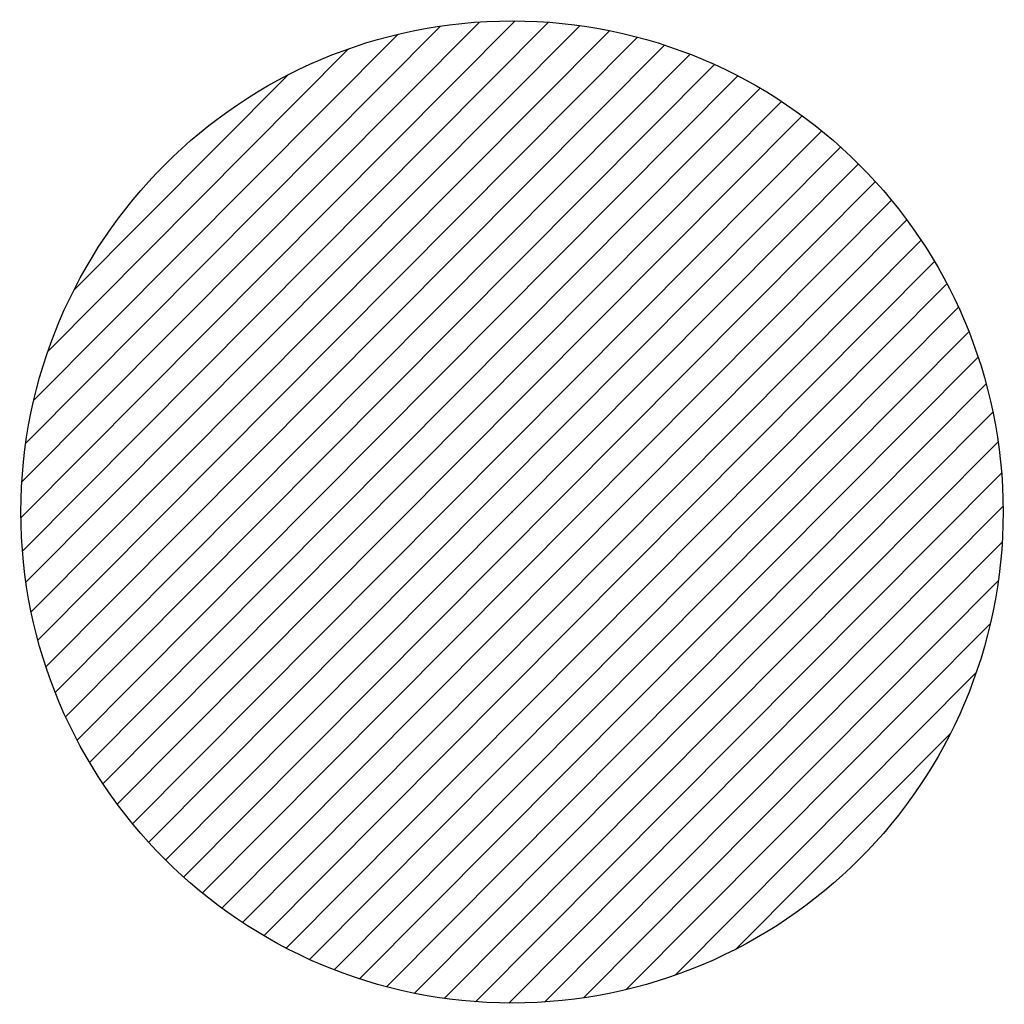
# Model space of a CAD drawing. Extents: x 0 to 1135, y 0 to 420.
# Tile 79 of 81: x 1087.24 to 1088.85, y 211.9 to 213.5. Entities that reach past the tile are written whole.
import ezdxf

# ---------------------------------------------------------------- set-up
doc = ezdxf.new("R2010")
doc.units = 0
doc.header["$LTSCALE"] = 2
doc.header["$MEASUREMENT"] = 0
doc.linetypes.add('AUSGEZOGEN', pattern=[0])
doc.layers.get('0').update_dxf_attribs({"color": 8, "linetype": 'AUSGEZOGEN'})
doc.layers.add('SIGNATUR', color=8, linetype='AUSGEZOGEN')

# ---------------------------------------------------------------- blocks, each defined once
blk = doc.blocks.new('*X46')
at = {"color": 0}
for p, q in [((212.2338, 257.3936), (213.2418, 258.4015)), ((212.2358, 257.4663), (213.169, 258.3995)), ((212.2368, 257.3258), (213.3095, 258.3986)), ((212.2437, 257.2621), (213.3733, 258.3916)), ((212.244, 257.5452), (213.0901, 258.3913)), ((212.2542, 257.2018), (213.4335, 258.3812)), ((212.2606, 257.6325), (213.0028, 258.3747)), ((212.2677, 257.1446), (213.4907, 258.3677)), ((212.2839, 257.0901), (213.5452, 258.3514)), ((212.2898, 257.7324), (212.9029, 258.3455)), ((212.3026, 257.0381), (213.5972, 258.3327)), ((212.3237, 256.9885), (213.6469, 258.3117)), ((212.3426, 257.8559), (212.7795, 258.2928)), ((212.3469, 256.9409), (213.6944, 258.2885)), ((212.3721, 256.8954), (213.7399, 258.2633)), ((212.3993, 256.8519), (213.7834, 258.2361)), ((212.4283, 256.8103), (213.8251, 258.207)), ((212.4592, 256.7705), (213.8649, 258.1761)), ((212.4919, 256.7324), (213.9029, 258.1434)), ((212.5264, 256.6962), (213.9392, 258.109)), ((212.5626, 256.6617), (213.9736, 258.0727)), ((212.6006, 256.629), (214.0063, 258.0347)), ((212.6405, 256.5981), (214.0372, 257.9949)), ((212.6821, 256.5691), (214.0663, 257.9532)), ((212.7256, 256.5419), (214.0934, 257.9097)), ((212.7711, 256.5167), (214.1187, 257.8642)), ((212.8187, 256.4935), (214.1419, 257.8167)), ((212.8683, 256.4725), (214.1629, 257.767)), ((212.9203, 256.4537), (214.1816, 257.715)), ((212.9748, 256.4375), (214.1979, 257.6606)), ((213.032, 256.424), (214.2114, 257.6033)), ((213.0923, 256.4135), (214.2218, 257.5431)), ((213.156, 256.4066), (214.2288, 257.4794)), ((213.2238, 256.4036), (214.2317, 257.4116)), ((213.2965, 256.4056), (214.2297, 257.3389)), ((213.3754, 256.4138), (214.2215, 257.2599)), ((213.4627, 256.4304), (214.2049, 257.1726)), ((213.5626, 256.4596), (214.1757, 257.0727)), ((213.6861, 256.5124), (214.123, 256.9493))]:
    blk.add_line(p, q, dxfattribs=at)

msp = doc.modelspace()

# ---------------------------------------------------------------- linework, layer by layer
at = {"layer": 'SIGNATUR'}
msp.add_circle((1088.0454, 212.7003), 0.7992, dxfattribs=at)
msp.add_point((1088.0454, 212.7003), dxfattribs=at)

# ---------------------------------------------------------------- block references
at = {"layer": 'SIGNATUR', "xscale": 0.8000000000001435, "yscale": 0.8000000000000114, "zscale": 0.8, "rotation": 0.1471602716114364}
msp.add_blockref('*X46', (917.9886, 6.3407), dxfattribs=at)

doc.saveas('drawing.dxf')
